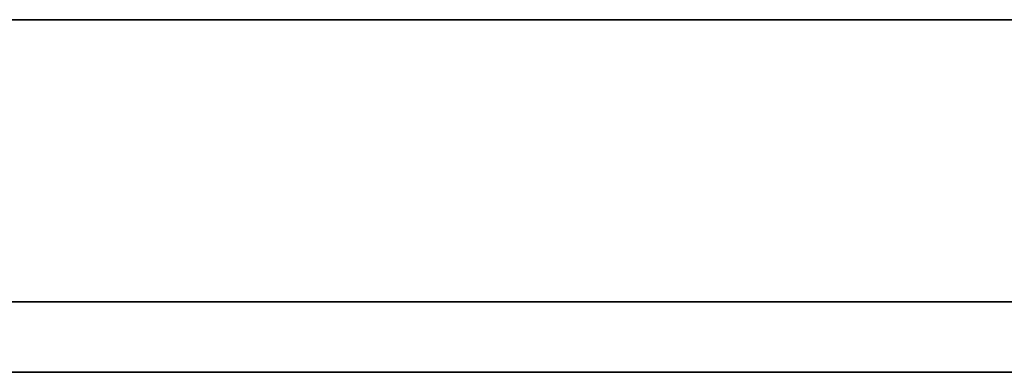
# Model space of a CAD drawing. Extents: x -12.2 to 12.8, y 0.1 to 12.5.
# Tile 29 of 66: x -2.5 to 0.3, y 0.1 to 1.1. Entities that reach past the tile are written whole.
import ezdxf

# ---------------------------------------------------------------- set-up
doc = ezdxf.new("R2010")
doc.units = 0
doc.header["$LTSCALE"] = 2.54
doc.layers.get('0').update_dxf_attribs({"color": 13, "linetype": 'CONTINUOUS'})

# ---------------------------------------------------------------- blocks, each defined once
blk = doc.blocks.new('GRUPUJ_1')
at = {"color": 0}
for p, q in [((24, 1, 0.8), (1, 1, 0.8)), ((1, 1, 0.2), (24, 1, 0.2)), ((1, 1, 25.023), (24, 1, 25.023)), ((1, 1, 24.223), (24, 1, 24.223)), ((24, 1, 24.823), (1, 1, 24.823)), ((24, 1), (1, 1)), ((24, 1, 24.023), (1, 1, 24.023)), ((1, 1, 1), (24, 1, 1)), ((24, 1, 24.023), (1, 1, 24.023)), ((1, 1, 24.223), (24, 1, 24.223)), ((1, 1, 1), (24, 1, 1)), ((24, 1, 0.8), (1, 1, 0.8)), ((24, 1), (1, 1)), ((1, 1, 0.2), (24, 1, 0.2)), ((1, 1, 25.023), (24, 1, 25.023)), ((24, 1, 24.823), (1, 1, 24.823)), ((1, 0.2, 0.8), (24, 0.2, 0.8)), ((24, 0.2, 0.2), (1, 0.2, 0.2)), ((24, 0.2, 0.2), (1, 0.2, 0.2)), ((1, 0.2, 0.8), (24, 0.2, 0.8)), ((1, 0.2, 24.223), (24, 0.2, 24.223)), ((1, 0.2, 24.823), (24, 0.2, 24.823)), ((1, 0.2, 24.223), (24, 0.2, 24.223)), ((1, 0.2, 24.823), (24, 0.2, 24.823)), ((25, 0, 25.023), (0, 0, 25.023)), ((0, 0), (25, 0)), ((25, 0, 25.023), (0, 0, 25.023)), ((0, 0), (25, 0)), ((24, 0, 1), (1, 0, 1)), ((1, 0, 24.023), (24, 0, 24.023)), ((1, 0, 24.023), (24, 0, 24.023)), ((24, 0, 1), (1, 0, 1))]:
    blk.add_line(p, q, dxfattribs=at)

msp = doc.modelspace()

# ---------------------------------------------------------------- block references
at = {"color": 0}
msp.add_blockref('GRUPUJ_1', (-12.2054, 0.069, 0.2501), dxfattribs=at)

doc.saveas('drawing.dxf')
